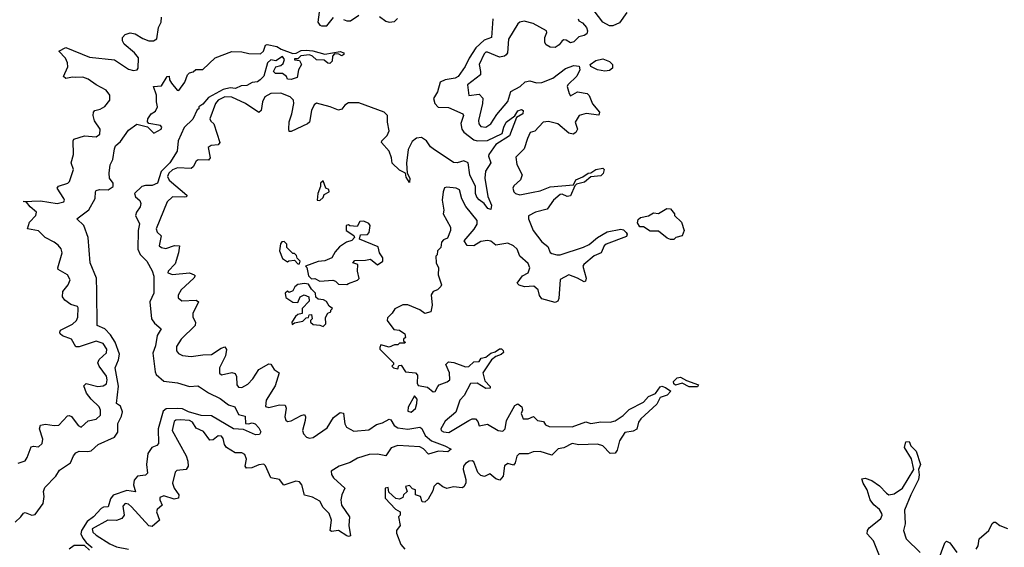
# Model space of a CAD drawing. Extents: x 2601477 to 2753313, y 449408 to 581029.
# Tile 22 of 203: x 2638823 to 2644636, y 477266 to 480380. Entities that reach past the tile are written whole.
import ezdxf

# ---------------------------------------------------------------- set-up
doc = ezdxf.new("R2010")
doc.units = 0

msp = doc.modelspace()

# ---------------------------------------------------------------- linework, layer by layer
at = {"layer": '0CON05XD'}
for points in [[(2640591.9, 480425), (2640584, 480365), (2640595, 480347.5), (2640605, 480343.8), (2640635.8, 480344.2), (2640675, 480393.8)], [(2640735, 480381.4), (2640755, 480373.3), (2640775.5, 480374.5), (2640825, 480406.7)], [(2640948.3, 480398.3), (2640985, 480372.2), (2641005, 480366.5), (2641035, 480370.6), (2641053, 480387)], [(2642407.7, 480422.3), (2642365, 480361.2), (2642325, 480343.3), (2642305, 480343.3), (2642266.7, 480365), (2642215, 480433.3)], [(2638815, 477763.3), (2638855, 477775.8), (2638868.1, 477795), (2638890.5, 477859.5), (2638905, 477863.3), (2638935, 477858.8), (2638955, 477877.5), (2638960, 477905), (2638940.8, 477965), (2638945, 477986.7), (2638975, 477992), (2639025.9, 477984.1), (2639055, 477986.2), (2639105, 478041.2), (2639115, 478043.8), (2639128.3, 478038.3), (2639168, 477985), (2639185.7, 477974.3), (2639227.9, 478012.1), (2639275, 478021.9), (2639299.4, 478045), (2639300.6, 478075), (2639292.9, 478095), (2639245, 478139.4), (2639216.7, 478175), (2639201.7, 478218.3), (2639215, 478232.5), (2639285, 478214.5), (2639315, 478219.5), (2639335, 478230), (2639340.4, 478255), (2639335.8, 478275.8), (2639291.8, 478335), (2639283.6, 478355), (2639292.2, 478375), (2639335, 478414), (2639337.3, 478435), (2639315, 478469.4), (2639275, 478482.7), (2639175, 478448.9), (2639155, 478449.2), (2639129.2, 478495), (2639075, 478513.3), (2639062, 478525), (2639059.2, 478535), (2639065, 478548), (2639135, 478583.6), (2639159.4, 478605), (2639166.7, 478625), (2639168.8, 478678.8), (2639165, 478686.7), (2639125, 478700), (2639090, 478725), (2639075.8, 478745), (2639078.6, 478775), (2639108.6, 478815), (2639120.8, 478845), (2639104.6, 478874.6), (2639050, 478905), (2639048, 478915), (2639074.4, 479005), (2639068.3, 479028.3), (2639049.7, 479049.7), (2639027.6, 479067.6), (2638973.3, 479095), (2638935, 479134), (2638870, 479145), (2638880.8, 479185), (2638918.6, 479225), (2638922.5, 479245), (2638884.4, 479275), (2638862.5, 479302.5), (2638843.6, 479306.4), (2638945, 479310.4), (2639045, 479294.6), (2639083.3, 479305), (2639088, 479315), (2639084.3, 479325), (2639043.9, 479386.1), (2639052.1, 479397.9), (2639107.5, 479415), (2639116.7, 479425), (2639140, 479495), (2639128, 479535), (2639140.8, 479585), (2639138.8, 479665), (2639143.3, 479675), (2639205, 479694.3), (2639275, 479689.2), (2639295.8, 479705), (2639297.5, 479735), (2639265, 479782.5), (2639256.2, 479815), (2639258.8, 479835), (2639267.5, 479845), (2639298.6, 479851.4), (2639325, 479868), (2639355.7, 479905), (2639355.6, 479935), (2639334.2, 479965), (2639275.4, 479995.4), (2639228.3, 480028.3), (2639195, 480040.6), (2639155, 480040), (2639135, 480041.9), (2639095, 480032.9), (2639081.2, 480045), (2639107, 480103), (2639105.7, 480125), (2639093, 480153), (2639053.3, 480195), (2639095, 480216), (2639235, 480158.9), (2639383.2, 480143.2), (2639465, 480088.9), (2639495, 480080), (2639516.7, 480085), (2639522, 480095), (2639523.8, 480155), (2639501.2, 480185), (2639440, 480235), (2639430, 480255), (2639430, 480275), (2639445, 480293.3), (2639475, 480303.3), (2639505, 480297.1), (2639549.4, 480269.4), (2639585, 480256.5), (2639613.7, 480256.3), (2639632.4, 480267.6), (2639642.9, 480335), (2639658.8, 480365), (2639660, 480395)], [(2641617.5, 480385), (2641608.1, 480275), (2641565, 480258.9), (2641515.3, 480215), (2641476.2, 480153.8), (2641453.5, 480105), (2641410.9, 480045), (2641395, 480034.2), (2641335, 480026), (2641305, 480011.1), (2641288.9, 479955), (2641265.8, 479915), (2641274, 479885), (2641294.6, 479864.6), (2641355, 479862.5), (2641438.8, 479825), (2641443.8, 479815), (2641427.3, 479767.3)], [(2642120, 480385), (2642123.6, 480373.6), (2642145, 480362.5), (2642168.8, 480335), (2642176.2, 480315), (2642172.3, 480297.7), (2642155, 480286.2), (2642125, 480280), (2642095, 480248.8), (2642075, 480243.8), (2642049.4, 480259.4), (2642035, 480262), (2642025, 480256), (2642008.3, 480231.7), (2641985, 480216), (2641955, 480218), (2641931.4, 480231.4), (2641923.8, 480245), (2641924.1, 480275.9), (2641936.2, 480305), (2641932.5, 480315), (2641855, 480358.6), (2641802, 480372), (2641775, 480365.8), (2641763.8, 480356.2), (2641708.6, 480265), (2641702.5, 480185), (2641695, 480172), (2641685, 480164.3), (2641655, 480160), (2641585, 480188), (2641575, 480188), (2641565, 480178.8), (2641535.5, 480115), (2641544.5, 480075), (2641542.9, 480055), (2641466.7, 479995), (2641475, 479932.5), (2641535, 479940), (2641557, 479917), (2641555.7, 479885), (2641532.5, 479785), (2641534.4, 479765), (2641545, 479750), (2641575, 479746.7), (2641605.6, 479765), (2641640, 479820), (2641705, 479896.7), (2641722.9, 479957.1), (2641777.5, 479985), (2641807.3, 480012.7), (2641835, 480019.2), (2641875, 480007.1), (2641905, 480010), (2641970, 480035), (2642045, 480091.4), (2642095, 480110), (2642125.9, 480105.9), (2642130.8, 480085), (2642112.3, 480047.7), (2642058.8, 479995), (2642056.2, 479985), (2642066.7, 479945), (2642075, 479930), (2642116, 479954), (2642174.2, 479944.2), (2642185, 479932.5), (2642204.5, 479884.5), (2642246.7, 479835), (2642242.5, 479817.5), (2642166.6, 479826.6), (2642126.2, 479815), (2642102, 479775), (2642116.4, 479733.6), (2642107.5, 479715), (2642090, 479705), (2642065, 479710), (2642000, 479765), (2641945, 479779.2), (2641914.5, 479775.5), (2641865, 479722.5), (2641837.5, 479715), (2641820.3, 479679.7), (2641801.9, 479618.1), (2641751.7, 479568.3), (2641759.2, 479525), (2641789.2, 479465), (2641780, 479435), (2641740.5, 479399.5), (2641733.8, 479385), (2641740, 479365), (2641750, 479355), (2641775, 479346), (2641855, 479363.1), (2641895, 479370.6), (2641955, 479393.5), (2642093.6, 479406.4), (2642107.5, 479435), (2642147.7, 479452.3), (2642180, 479475), (2642195, 479476.7), (2642225, 479496), (2642265, 479503.3), (2642273.3, 479495), (2642268.3, 479471.7), (2642255, 479458.8), (2642195, 479453.3), (2642158.3, 479421.7), (2642111.2, 479408.8), (2642100.7, 479399.3), (2642075, 479340), (2642055, 479335.7), (2642025, 479350), (2642015, 479348), (2641974.5, 479315.5), (2641937.3, 479262.7), (2641867.5, 479245), (2641828, 479222), (2641827.5, 479205), (2641854.4, 479135), (2641905, 479068), (2641940.5, 479040.5), (2641955, 479006.7), (2641965, 479000), (2641995, 478991.4), (2642015, 478992.9), (2642152.4, 479037.6), (2642185, 479052.5), (2642235, 479094.3), (2642291.1, 479128.9), (2642372.9, 479142.9)], [(2639278.8, 478775), (2639275.7, 478855), (2639238.6, 478945), (2639228.1, 479095), (2639202.5, 479165), (2639160, 479205), (2639231.9, 479258.1), (2639268, 479325), (2639270, 479365), (2639275, 479371.2), (2639295, 479378.1), (2639345, 479375.6), (2639375.7, 479395), (2639374.2, 479415), (2639354, 479445), (2639351.2, 479475), (2639357, 479523), (2639372.5, 479555), (2639382.1, 479617.9), (2639388, 479635), (2639419.1, 479660.9), (2639465, 479728.8), (2639515, 479763.8), (2639578.3, 479748.3), (2639615, 479710), (2639657.5, 479735), (2639662.5, 479745), (2639655, 479756.7), (2639585, 479767.5), (2639577, 479777), (2639580, 479795), (2639600, 479825), (2639625, 479840), (2639636.2, 479865), (2639630, 479895), (2639631.2, 479935), (2639613.8, 479985), (2639659.7, 479990.3), (2639693.3, 480045), (2639705, 480047.5), (2639706.7, 480025), (2639718.8, 480005), (2639753.6, 479963.6), (2639763, 479963), (2639798.3, 480011.7), (2639813.3, 480055), (2639825, 480067.5), (2639847, 480073), (2639863.6, 480086.4), (2639903.6, 480086.4), (2639977.5, 480155), (2640075, 480192.5), (2640135, 480190), (2640175, 480180), (2640245, 480178.8), (2640263.3, 480195), (2640275, 480230), (2640285, 480234), (2640341.7, 480221.7), (2640366.1, 480206.1), (2640435, 480181.2), (2640456.4, 480183.6), (2640485, 480197.5), (2640515, 480200), (2640553.9, 480196.1), (2640625, 480176.2), (2640715, 480192.5), (2640737.5, 480185), (2640737.5, 480175), (2640725, 480167.5), (2640707, 480177), (2640681.7, 480178.3), (2640670, 480165), (2640667.5, 480135), (2640655, 480122.5), (2640643, 480123), (2640621.7, 480141.7), (2640575, 480142.5), (2640552.5, 480165), (2640535, 480173.3), (2640483.6, 480166.4), (2640465, 480150), (2640445, 480150), (2640445, 480142.5), (2640475, 480140), (2640486.7, 480115), (2640468.8, 480085), (2640460.7, 480039.3), (2640425, 480027.5), (2640405, 480030), (2640397.5, 480045), (2640375, 480062.5), (2640333.6, 480063.6), (2640322.5, 480075), (2640335, 480102.5), (2640365, 480110), (2640378.3, 480121.7), (2640386.7, 480145), (2640375, 480162.5), (2640335, 480137.5), (2640305, 480143.3), (2640286.7, 480125), (2640263.6, 480046.4), (2640242.5, 480025), (2640226.4, 480013.6), (2640195, 480010), (2640165, 479992.5), (2640130.7, 479989.3), (2640096.4, 479973.6), (2640065, 479977.5), (2640025, 479969.2), (2639938.4, 479921.6), (2639905, 479881.2), (2639880, 479865), (2639880, 479855), (2639871.7, 479848.3), (2639845, 479792.5), (2639795, 479743.8), (2639758.8, 479665), (2639752.5, 479605), (2639710.4, 479535), (2639658.6, 479485), (2639635.8, 479415), (2639605, 479400.6), (2639565, 479402), (2639545, 479396), (2639500, 479355), (2639506.7, 479335), (2639533.2, 479313.2), (2639538.1, 479295), (2639534.2, 479275), (2639512, 479245), (2639506.2, 479225), (2639530, 479175), (2639522.5, 479135), (2639521.4, 479025), (2639534.2, 478995), (2639572.9, 478955), (2639605, 478897.5), (2639614.5, 478865.5), (2639615.7, 478765.7), (2639590.8, 478715), (2639602, 478615), (2639618.8, 478588.8), (2639658, 478555), (2639634.3, 478515.7), (2639624.3, 478455), (2639608.3, 478411.7), (2639622.1, 478302.1), (2639629.2, 478285), (2639675, 478246), (2639755, 478236.2), (2639825, 478214.4), (2639875, 478218), (2639885, 478213.8), (2639937.9, 478177.9), (2640006.2, 478145), (2640055, 478106.2), (2640094.1, 478094.1), (2640115, 478050), (2640155, 478040), (2640157, 477997), (2640173.6, 477993.6), (2640195, 478000), (2640212.5, 477995), (2640235, 477970), (2640246.4, 477946.4), (2640238.3, 477931.7), (2640215, 477930), (2640145, 477960.8), (2640085, 477964.3), (2639955, 478041.1), (2639895, 478043.4), (2639820, 478065), (2639783.6, 478083.6), (2639754.1, 478085.9), (2639687.7, 478082.3), (2639670.7, 478069.3), (2639640.5, 477965), (2639642.5, 477877.5), (2639632.9, 477867.1), (2639604, 477855), (2639580.3, 477819.7), (2639571.4, 477755), (2639577.6, 477702.4), (2639565, 477692.2), (2639518.8, 477685), (2639498.3, 477661.7), (2639494.5, 477635), (2639506.5, 477593.5), (2639455, 477601.5), (2639375, 477572.9), (2639358.6, 477551.4), (2639345.7, 477505), (2639317.2, 477502.8), (2639304.3, 477495.7), (2639259.5, 477445), (2639221.3, 477418.7), (2639188, 477365), (2639183.2, 477345), (2639195, 477319.2), (2639215, 477293.3), (2639251.4, 477265)], [(2642277, 480077), (2642235, 480083.8), (2642194.2, 480104.2), (2642191.2, 480115), (2642225, 480139.2), (2642265, 480150), (2642305, 480134.2), (2642323.8, 480115), (2642323.3, 480095), (2642305, 480080), (2642277, 480077)], [(2641427.3, 479767.3), (2641434.2, 479735), (2641445.7, 479715.7), (2641505, 479671.4), (2641525, 479664.3), (2641585, 479667.8), (2641672.3, 479707.7), (2641680.6, 479745), (2641695.8, 479775), (2641747, 479813), (2641765, 479842.5), (2641785, 479849.2), (2641796.2, 479845), (2641792.9, 479825), (2641756.4, 479803.6), (2641715.8, 479694.2), (2641635, 479644), (2641593.8, 479585), (2641591.2, 479575), (2641603.8, 479535), (2641574.2, 479485.8), (2641569.4, 479445), (2641587, 479337), (2641608.8, 479285), (2641605, 479260), (2641587.5, 479265), (2641566, 479296), (2641535, 479316), (2641522, 479332), (2641514.5, 479355), (2641514.4, 479395), (2641480, 479465), (2641470, 479535), (2641445, 479548), (2641405, 479536), (2641385, 479537.5), (2641265, 479617.1), (2641248.9, 479628.9), (2641225, 479666), (2641195, 479684.3), (2641165, 479680), (2641139.3, 479660.7), (2641116.9, 479615), (2641106.8, 479533.2), (2641110, 479475), (2641126, 479445), (2641125, 479420), (2641105, 479450), (2641100, 479475), (2641065, 479492), (2641022.7, 479532.7), (2641019.2, 479565), (2641004.2, 479605), (2640958.8, 479655), (2640961.2, 479665), (2640993.3, 479696.7), (2641004.3, 479725), (2640994, 479775), (2640994, 479815), (2640975, 479834.2), (2640825, 479889.8), (2640765, 479889.1), (2640742.2, 479875), (2640725, 479851.2), (2640705, 479845.8), (2640656.6, 479866.6), (2640575, 479888.1), (2640562.5, 479877.5), (2640546.4, 479845), (2640533.3, 479775), (2640522.5, 479765), (2640425, 479720), (2640415, 479720), (2640412, 479735), (2640415, 479777.5), (2640429.1, 479825), (2640442, 479885), (2640438.9, 479905), (2640419.5, 479925), (2640365, 479947.2), (2640305, 479944.7), (2640269.6, 479925), (2640256.8, 479895), (2640247.8, 479845), (2640235, 479832.5), (2640155.5, 479885), (2640075, 479923.1), (2640035, 479924.4), (2639994.9, 479905.1), (2639978.9, 479885), (2639945.7, 479795), (2639951.1, 479781.1), (2639970, 479765), (2640005.6, 479654.4), (2639995, 479642.5), (2639953, 479637), (2639936.2, 479625), (2639948, 479565), (2639938.1, 479551.9), (2639876.6, 479553.4), (2639864.6, 479545.4), (2639847.6, 479512.4), (2639835, 479502), (2639755.6, 479505.6), (2639725, 479493.6), (2639702.8, 479475), (2639696.1, 479455), (2639705, 479433.5), (2639810, 479345), (2639807.5, 479335), (2639797.2, 479332.8), (2639724.7, 479335.3), (2639694.4, 479305.6), (2639629.2, 479145), (2639635, 479126.7), (2639658.8, 479105), (2639645.9, 479045.9), (2639660, 479035), (2639685, 479029.5), (2639737.1, 479047.1), (2639765.9, 479045.9), (2639760.9, 479005), (2639740.2, 478939.8), (2639700, 478895), (2639697.5, 478885), (2639725, 478876), (2639825, 478886.9), (2639852.5, 478875), (2639858.3, 478868.3), (2639850.8, 478855), (2639776.7, 478785), (2639758.6, 478755), (2639758, 478738), (2639780.3, 478720.3), (2639864.3, 478724.3), (2639879.2, 478715), (2639844.4, 478645), (2639845.6, 478625), (2639861.4, 478595), (2639859.2, 478575), (2639776.9, 478495), (2639749.1, 478450.9), (2639749.2, 478425), (2639760.7, 478410.7), (2639785, 478397.1), (2639835, 478391.2), (2639905, 478402.2), (2639955, 478402.9), (2640011.7, 478441.7), (2640035, 478450), (2640044.3, 478434.3), (2640038.2, 478395), (2640002.7, 478325), (2640002.8, 478292.8), (2640015, 478284.4), (2640075, 478296.7), (2640095, 478292), (2640103.4, 478273.4), (2640105.7, 478225.7), (2640115, 478210.8), (2640135, 478209.4), (2640170.7, 478229.3), (2640200, 478260), (2640235, 478316.2), (2640295, 478348), (2640305, 478346.2), (2640325.6, 478315.6), (2640355.8, 478295.8), (2640330.9, 478219.1), (2640278.1, 478135), (2640275, 478097.5), (2640295, 478091.9), (2640356.8, 478106.8), (2640390, 478105), (2640396.7, 478086.7), (2640388.1, 478035), (2640395, 478016.2), (2640405, 478009.2), (2640425, 478011.9), (2640485, 478044), (2640505, 478048.8), (2640510.8, 478035), (2640509.4, 478015), (2640493.1, 477955), (2640499.1, 477935), (2640516.5, 477916.5), (2640535, 477910.7), (2640555, 477914.7), (2640639.1, 477970.9), (2640675, 478032), (2640715, 478061.2), (2640735, 478057.5), (2640738.6, 478025), (2640741.9, 477995), (2640752.5, 477975), (2640795, 477951.8), (2640885, 477960), (2640929.4, 477990.6), (2640965, 478000.6), (2641005, 478022.5), (2641015, 478018.8), (2641033.9, 477983.9), (2641055, 477971.8), (2641115, 477962.9), (2641185.5, 477975.5), (2641197.6, 477967.6), (2641217.8, 477925), (2641253.6, 477893.6), (2641333.8, 477865), (2641370, 477845), (2641351.7, 477828.3), (2641295, 477832.7), (2641235.8, 477815.8), (2641207.4, 477847.4), (2641185, 477859.4), (2641055, 477866.8), (2641016.6, 477853.4), (2640985, 477806), (2640935.9, 477815.9), (2640886, 477814), (2640818.1, 477791.9), (2640775, 477765.6), (2640708.8, 477745), (2640662, 477715), (2640663.1, 477695), (2640675, 477676), (2640743.3, 477615), (2640725.7, 477575), (2640718.9, 477545), (2640722.5, 477515), (2640770.8, 477445), (2640765.5, 477395), (2640775.8, 477334.2), (2640765, 477330), (2640755, 477334.2), (2640705, 477364.4), (2640665, 477358), (2640656.2, 477365), (2640664.5, 477425), (2640651.1, 477465), (2640615, 477501.2), (2640595, 477538), (2640550.9, 477560.9), (2640504.1, 477574.1), (2640488, 477635), (2640475, 477652), (2640454.4, 477655.6), (2640383.3, 477633.3), (2640356.7, 477665), (2640305, 477676.2), (2640275, 477746.7), (2640265, 477756), (2640235, 477752.9), (2640194.2, 477734.2), (2640162.3, 477732.3), (2640154.3, 477744.3), (2640162.9, 477785), (2640153.3, 477813.3), (2640135, 477823.1), (2640095, 477822.5), (2640045, 477855.8), (2640033.1, 477873.1), (2640025, 477908.8), (2640015, 477920.8), (2639995, 477924.3), (2639965, 477899.4), (2639945, 477898.1), (2639908.8, 477948.8), (2639865, 477969.2), (2639844.3, 478005), (2639825, 478014.5), (2639772.4, 478017.6), (2639745, 478017.1), (2639735, 478008.8), (2639722.5, 477955), (2639806.7, 477805), (2639816.7, 477775), (2639818.1, 477745), (2639805, 477724.2), (2639750.7, 477719.3), (2639740.7, 477709.3), (2639725.8, 477645), (2639734.7, 477614.7), (2639762.5, 477575), (2639761.2, 477555), (2639735, 477550), (2639675, 477568.6), (2639650.8, 477559.2), (2639650, 477545), (2639663.8, 477515), (2639635, 477488.8), (2639631.4, 477475), (2639649.2, 477425), (2639605, 477388.1), (2639585, 477391.9), (2639484.2, 477505), (2639465, 477519.4), (2639445.9, 477524.1), (2639432.4, 477507.6), (2639439.1, 477455), (2639426.9, 477435), (2639395, 477423.3), (2639343.6, 477426.4), (2639251.9, 477375), (2639255.7, 477355), (2639275, 477337.8), (2639355, 477285.5), (2639395, 477267.7), (2639464.6, 477254.6)], [(2640595, 479312.5), (2640615, 479330), (2640621.7, 479348.3), (2640650, 479365), (2640648.3, 479378.3), (2640630, 479385), (2640615, 479430), (2640600, 479415), (2640600, 479395), (2640582.5, 479355), (2640580, 479315), (2640595, 479312.5)], [(2642372.9, 479142.9), (2642388.9, 479138.9), (2642403.8, 479125), (2642410, 479115), (2642405, 479100), (2642286.2, 479055), (2642274.4, 479045), (2642255.6, 479004.4), (2642215, 478987.1), (2642153.3, 478935), (2642148.8, 478925), (2642168, 478855), (2642163.3, 478836.7), (2642155, 478832.5), (2642116.7, 478855), (2642065, 478873.3), (2642014.1, 478845.9), (2642006.1, 478733.9), (2642001.2, 478718.8), (2641985, 478711.2), (2641905, 478732.5), (2641892.3, 478752.3), (2641883.3, 478785), (2641857.7, 478807.7), (2641804.1, 478804.1), (2641772.3, 478812.3), (2641760, 478825), (2641791.7, 478868.3), (2641826, 478885), (2641835.7, 478915), (2641825, 478941.2), (2641776.9, 478985), (2641759.4, 479025), (2641738, 479045), (2641705, 479061.4), (2641635, 479050), (2641605, 479072), (2641585, 479076.9), (2641545, 479071.9), (2641505, 479046), (2641465, 479047.5), (2641447.5, 479075), (2641506.6, 479143.4), (2641525, 479172.5), (2641524, 479195), (2641456.6, 479276.6), (2641433.4, 479323.4), (2641420, 479375), (2641400, 479385), (2641345, 479392.5), (2641331.7, 479388.3), (2641322.5, 479365), (2641317.5, 479315), (2641327.5, 479255), (2641322.5, 479235), (2641366.7, 479155), (2641367.5, 479135), (2641349.3, 479090.7), (2641325, 479080), (2641313, 479067), (2641310, 479035), (2641290, 479015), (2641287, 478993), (2641280, 478985), (2641282.5, 478945), (2641296.7, 478915), (2641293.6, 478873.6), (2641312.5, 478815), (2641310, 478805), (2641290, 478785), (2641263.3, 478776.7), (2641253, 478757), (2641257.5, 478695), (2641250, 478655), (2641215, 478646.7), (2641185, 478666.7), (2641115, 478697.5), (2641085, 478697.5), (2641037, 478673), (2641023, 478647), (2640995, 478620), (2640992.5, 478605), (2641031.7, 478551.7), (2641065, 478547.5), (2641097.5, 478525), (2641100, 478505), (2641090, 478495), (2641090, 478485), (2641100, 478475), (2641095, 478470), (2641065, 478470), (2641055, 478460), (2641035, 478460), (2641005, 478447.5), (2640955, 478460), (2640950, 478445), (2640950, 478435), (2641030, 478355), (2641030, 478345), (2641020, 478335), (2641030, 478325), (2641055, 478320), (2641061.7, 478338.3), (2641075, 478340), (2641101.7, 478301.7), (2641160, 478295), (2641171.7, 478281.7), (2641170, 478235), (2641175, 478220), (2641231.7, 478211.7), (2641265, 478183.3), (2641276.7, 478185), (2641292.5, 478215), (2641300, 478225), (2641347.7, 478242.3), (2641362.5, 478255), (2641361.2, 478295), (2641340, 478345), (2641355, 478360), (2641387, 478357), (2641455, 478331.2), (2641475, 478333.3), (2641505, 478360), (2641535, 478362.5), (2641547.5, 478382.5), (2641575, 478387.5), (2641605, 478412.5), (2641630.7, 478419.3), (2641655, 478437.5), (2641667, 478437), (2641678.3, 478428.3), (2641680, 478415), (2641666.7, 478403.3), (2641635, 478392.5), (2641608.3, 478371.7), (2641557.5, 478295), (2641569.3, 478249.3), (2641600, 478215), (2641600, 478205), (2641575, 478203.3), (2641525, 478234.2), (2641485, 478233.3), (2641447.3, 478162.7), (2641422, 478135), (2641397.3, 478062.7), (2641335, 478011.2), (2641308.8, 477965), (2641312, 477955), (2641325, 477947.5), (2641356.2, 477943.8), (2641475, 478014), (2641495, 478023.8), (2641513.6, 478023.6), (2641528.3, 478008.3), (2641535, 477983.3), (2641585, 477992), (2641647.5, 477955), (2641675, 477950.8), (2641689.2, 477965), (2641696.4, 478013.6), (2641747, 478103), (2641765, 478112.5), (2641787.5, 478095), (2641792.5, 478075), (2641783.8, 478055), (2641795, 478023.3), (2641826.1, 478023.9), (2641857, 478037), (2641880, 478015), (2641915, 478007.5), (2641928.3, 477988.3), (2641948.3, 477978.3), (2642084.1, 477975.9), (2642165, 478006.7), (2642195, 477997.5), (2642255, 478006.2), (2642310, 478005), (2642338.3, 478011.7), (2642385.5, 478044.5), (2642421.2, 478078.8), (2642506.8, 478123.2), (2642535, 478156.2), (2642577.3, 478172.7), (2642605, 478212.5), (2642615, 478216.7), (2642635, 478210), (2642668.3, 478188.3), (2642645, 478163.8), (2642605, 478150), (2642585, 478111.2), (2642490, 478025), (2642476.2, 478005), (2642466, 477964), (2642445, 477952), (2642395, 477943.3), (2642364, 477895), (2642351.5, 477838.5), (2642339.3, 477820.7), (2642309.7, 477819.7), (2642265, 477864), (2642235, 477874), (2642125, 477871.4), (2642085, 477877.8), (2642035, 477851.9), (2642003.1, 477846.9), (2641965, 477810), (2641895, 477831.4), (2641855, 477829.2), (2641825, 477818), (2641772.1, 477817.9), (2641757.3, 477802.7), (2641748.8, 477765), (2641738.8, 477751.2), (2641705, 477760), (2641685, 477747.5), (2641677.5, 477685), (2641657.5, 477662.5), (2641635, 477670), (2641599.3, 477699.3), (2641566.4, 477683.6), (2641545, 477690), (2641527.1, 477707.1), (2641505, 477770), (2641495, 477776), (2641477.5, 477775), (2641455, 477761.2), (2641442.5, 477745), (2641441.4, 477725), (2641458, 477665), (2641456.2, 477645), (2641445, 477622.5), (2641435, 477616.7), (2641385, 477622.5), (2641345, 477612.5), (2641321.7, 477621.7), (2641295, 477642.5), (2641285, 477642.5), (2641267.5, 477625), (2641261.7, 477598.3), (2641235, 477550), (2641215, 477532.5), (2641200, 477535), (2641190, 477565), (2641160, 477575), (2641160, 477605), (2641141.7, 477611.7), (2641125, 477630), (2641100, 477625), (2641110, 477595), (2641090, 477575), (2641085, 477560), (2641065, 477550), (2641043, 477553), (2641001.7, 477591.7), (2640998.3, 477618.3), (2640980, 477615), (2640980, 477555), (2641041.7, 477491.7), (2641070, 477475), (2641070, 477455), (2641060, 477445), (2641070, 477395), (2641047.5, 477365), (2641048.3, 477348.3), (2641073, 477283), (2641097.5, 477255)], [(2642665, 479082.5), (2642645, 479090), (2642595, 479132.5), (2642545, 479132), (2642507, 479157), (2642485, 479157.5), (2642470.7, 479180.7), (2642475, 479200), (2642488.3, 479211.7), (2642535, 479222.5), (2642565, 479240), (2642595, 479236.7), (2642644.1, 479265.9), (2642665, 479263.3), (2642690, 479235), (2642690, 479225), (2642730, 479185), (2642745.8, 479135.8), (2642735, 479104), (2642696.4, 479093.6), (2642685, 479083.3), (2642665, 479082.5)], [(2640755, 478817.5), (2640765, 478822.5), (2640817, 478843), (2640827, 478853), (2640817.5, 478895), (2640820, 478935), (2640790, 478945), (2640801.7, 478958.3), (2640865, 478960), (2640895, 478967.5), (2640935, 478932.5), (2640967.5, 478955), (2640967.5, 478975), (2640947.5, 479005), (2640939.3, 479039.3), (2640830, 479085), (2640835, 479110), (2640877, 479113), (2640886.7, 479125), (2640892.5, 479165), (2640885, 479177.5), (2640855, 479190), (2640831.7, 479188.3), (2640815, 479160), (2640772.5, 479162.5), (2640765, 479170), (2640750, 479165), (2640750, 479135), (2640796.4, 479106.4), (2640800, 479095), (2640785, 479077.5), (2640753, 479067), (2640710.7, 479039.3), (2640685, 479010), (2640666.4, 478973.6), (2640625, 478956.7), (2640585, 478952.5), (2640510, 478925), (2640517.5, 478917.5), (2640528.3, 478868.3), (2640545, 478850), (2640565, 478852.5), (2640595, 478837.5), (2640671.7, 478841.7), (2640687, 478837), (2640705, 478820), (2640755, 478817.5)], [(2640475, 478940), (2640480, 478955), (2640461.7, 478971.7), (2640458.3, 478988.3), (2640445, 479000), (2640435, 479000), (2640400, 479035), (2640400, 479055), (2640385, 479070), (2640371.7, 479068.3), (2640363, 479057), (2640357.5, 479015), (2640375, 478970), (2640405, 478950), (2640413, 478957), (2640445, 478960), (2640465, 478940), (2640475, 478940)], [(2638796.4, 477413.6), (2638830, 477445), (2638845, 477466.7), (2638855, 477471.2), (2638895, 477455.7), (2638915, 477460), (2638961.4, 477525), (2638968, 477565), (2638964, 477595), (2638970.8, 477619.2), (2639036.7, 477685), (2639058.3, 477721.7), (2639123.3, 477765), (2639140, 477805), (2639155, 477823.8), (2639175, 477834), (2639225, 477830.8), (2639244.3, 477835.7), (2639287.1, 477872.9), (2639383.8, 477915), (2639403.1, 477945), (2639403.5, 477996.5), (2639425, 478040), (2639429.4, 478065), (2639419.1, 478099.1), (2639394, 478115), (2639406, 478216), (2639386.4, 478325), (2639407.4, 478372.6), (2639411.8, 478405), (2639386.7, 478476.7), (2639359.5, 478519.5), (2639325.3, 478555.3), (2639280.8, 478575), (2639278.8, 478775)], [(2640615, 478570), (2640630, 478585), (2640628.3, 478621.7), (2640641.7, 478648.3), (2640660, 478655), (2640660, 478665), (2640670, 478675), (2640650, 478690), (2640635, 478717.5), (2640617, 478727), (2640585, 478730), (2640571.7, 478741.7), (2640570, 478765), (2640545, 478790), (2640528.3, 478818.3), (2640505, 478822.5), (2640465, 478816.7), (2640447, 478803), (2640435, 478780), (2640415, 478770), (2640405, 478777.5), (2640390, 478765), (2640395, 478740), (2640435, 478712.5), (2640465, 478710), (2640480, 478745), (2640503, 478757), (2640530, 478745), (2640531.7, 478718.3), (2640490, 478675), (2640490, 478645), (2640465, 478640), (2640451.7, 478628.3), (2640430, 478595), (2640431.7, 478581.7), (2640445, 478590), (2640495, 478600), (2640515, 478620), (2640528.3, 478621.7), (2640531.7, 478638.3), (2640545, 478640), (2640550, 478615), (2640540, 478605), (2640540, 478595), (2640555, 478580), (2640595, 478577.5), (2640615, 478570)], [(2642775, 478212), (2642735, 478233.8), (2642695, 478222.5), (2642685, 478230), (2642683.3, 478245), (2642704.3, 478265.7), (2642725, 478270), (2642760, 478250), (2642830, 478225), (2642825, 478213.3), (2642775, 478212)], [(2641135, 478063.8), (2641160, 478085), (2641168.8, 478115), (2641169.3, 478139.3), (2641155, 478160), (2641117, 478093), (2641115, 478070), (2641135, 478063.8)], [(2643907.7, 477195), (2643863.8, 477303.8), (2643826.2, 477345), (2643828.8, 477365), (2643838.6, 477381.4), (2643885, 477418.6), (2643907.1, 477435), (2643915.5, 477454.5), (2643912.9, 477465), (2643898.6, 477488.6), (2643866.8, 477516.8), (2643845, 477546.7), (2643826.2, 477605), (2643802.5, 477645), (2643795, 477670), (2643815, 477673.8), (2643855, 477659.2), (2643899.3, 477629.3), (2643940, 477585), (2643955, 477576.2), (2643985, 477581.4), (2644035, 477614.5), (2644101.2, 477725), (2644088.9, 477788.9), (2644046.2, 477855), (2644055, 477887.5), (2644075, 477890), (2644084.2, 477864.2), (2644115, 477832.5), (2644141.9, 477755), (2644128.8, 477725), (2644134.4, 477694.4), (2644130.5, 477665), (2644084, 477576), (2644047.5, 477485), (2644050, 477405), (2644041.1, 477365), (2644056.2, 477315), (2644140, 477235)], [(2644470, 477255), (2644481.4, 477275), (2644487.9, 477315), (2644544.3, 477365), (2644565, 477406.2), (2644575, 477414), (2644585, 477414), (2644610, 477395), (2644655, 477376.7)], [(2639235, 477248.1), (2639205.9, 477275.9), (2639144.2, 477275.8), (2639115.7, 477254.2)], [(2644246.7, 477185), (2644285, 477291.2), (2644295, 477302), (2644315, 477292.5), (2644355, 477234.5)]]:
    msp.add_lwpolyline(points, dxfattribs=at)

doc.saveas('drawing.dxf')
